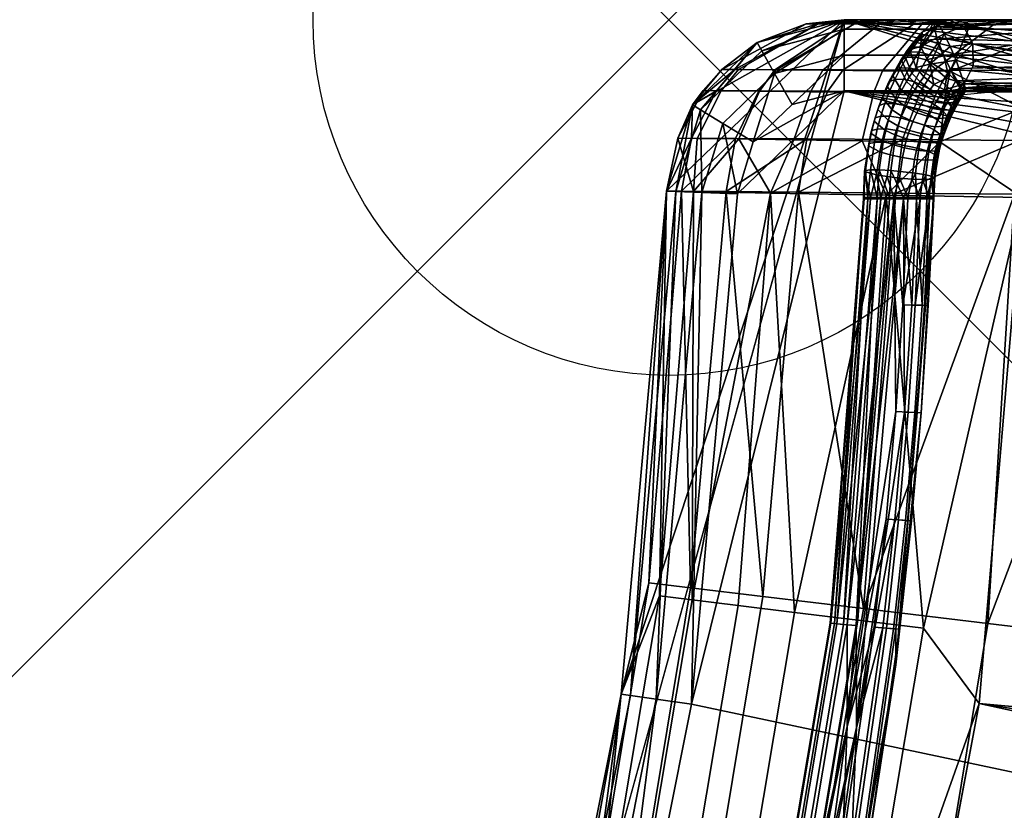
# Model space of a CAD drawing. Header units: inches. Extents: x -6.6 to 28, y -34.7 to 0.
# Tile 69 of 118: x -0.9 to 0.5, y -1.1 to 0. Entities that reach past the tile are written whole.
import ezdxf

# ---------------------------------------------------------------- set-up
doc = ezdxf.new("R2010")
doc.units = ezdxf.units.IN
doc.header["$LTSCALE"] = 0.03937
doc.header["$MEASUREMENT"] = 0
doc.header["$PDMODE"] = 35
doc.header["$PDSIZE"] = 1
for name, color, linetype in [('A-FURN-3-NODE', 7, 'Continuous'), ('A-FURN-3-ST', 151, 'Continuous'), ('A-FURN-3-ST-SEAM', 250, 'Continuous'), ('A-FURN-3-STITCH', 15, 'Continuous')]:
    doc.layers.add(name, color=color, linetype=linetype)
doc.layers.add('A-FURN-3-ST-LM', color=7, linetype='Continuous', true_color=0xffbd7a)

msp = doc.modelspace()

# ---------------------------------------------------------------- linework, layer by layer
at = {"layer": 'A-FURN-3-NODE'}
msp.add_point((0, 0), dxfattribs=at)

# ---------------------------------------------------------------- meshes
at = {"layer": 'A-FURN-3-ST'}
mesh = msp.add_polyface(dxfattribs=at)
corners = [(25.4519, -12.8555, 17.3055), (25.7576, -12.0646, 17.3055), (25.6619, -12.029, 17.5024), (25.3571, -12.8175, 17.5024), (25.528, -11.9791, 17.6781), (25.2245, -12.7644, 17.6781), (25.3632, -11.9178, 17.8209), (25.0613, -12.699, 17.8209), (25.1786, -11.849, 17.9228), (24.8785, -12.6257, 17.9228), (24.9868, -11.7776, 17.9817), (24.6885, -12.5496, 17.9817), (24.9001, -11.4336, 18), (25.2647, -11.0027, 17.9817), (25.4185, -9.8873, 18), (25.5222, -10.2256, 17.9817), (25.7595, -9.4471, 17.9817), (25.7173, -10.2876, 17.9228), (25.9559, -9.5044, 17.9228), (25.9457, -11.2375, 17.5024), (25.8106, -11.1909, 17.6781), (25.6444, -11.1336, 17.8209), (25.4582, -11.0694, 17.9228), (25.4785, -12.997, 16.9008), (26.0555, -11.4685, 16.9008), (25.8128, -12.0852, 17.1009), (25.8612, -8.3176, 18), (24.3071, -12.9529, 18), (25.9049, -10.3473, 17.8209), (25.4887, -12.8702, 5.2891), (25.4361, -12.8491, 5.1956), (25.7416, -12.0587, 5.1956), (25.7947, -12.0784, 5.2891), (25.3676, -12.8216, 5.1182), (25.6724, -12.0329, 5.1182), (25.2269, -12.7653, 5.0303), (25.5304, -11.98, 5.0303), (25.813, -11.1917, 5.0303), (25.9563, -11.2412, 5.1182), (25.0228, -12.8135, 5), (25.5916, -11.3069, 5), (26.0638, -11.4714, 5.5004), (25.4866, -13.0002, 5.5004), (25.8276, -12.0907, 5.3932), (22.8998, -17.1495, 5), (-0.4975, -3.6411, 5), (23.6754, -15.7381, 5), (-0.1646, -3.0096, 5), (24.3836, -14.2917, 5), (0.1037, -2.348, 5), (26.0888, -9.7751, 5), (0.3045, -1.663, 5), (26.5132, -8.2215, 5), (26.8639, -6.6497, 5), (0.4359, -0.9613, 5), (27.1401, -5.0631, 5), (27.3412, -3.4653, 5), (0.4965, -0.25, 5), (27.4668, -1.8597, 5), (27.5166, -0.25, 5), (27.5166, -0.125, 5.0335), (0.4965, -0.125, 5.0335), (27.5166, -0.0335, 5.125), (0.4965, -0.0335, 5.125), (27.5166, 0, 5.25), (26.9078, 0, 17.75), (1.0969, 0, 17.75), (26.9078, -0.0335, 17.875), (1.0969, -0.0335, 17.875), (26.9078, -0.125, 17.9665), (1.0969, -0.125, 17.9665), (26.9078, -0.25, 18), (1.0969, -0.25, 18), (0.4965, 0, 5.25), (27.7666, 0, 5.5002), (0.2464, 0, 5.5), (27.7578, 0, 16.9007), (0.2464, 0, 16.9), (0.0221, -3.9411, 18), (22.0958, -17.3131, 18), (22.9033, -15.8961, 18), (0.3836, -3.2537, 18), (23.641, -14.4416, 18), (0.6744, -2.5335, 18), (0.8916, -1.7878, 18), (26.227, -6.7283, 18), (1.0329, -1.024, 18), (26.5152, -5.1231, 18), (26.725, -3.5057, 18), (26.856, -1.8801, 18)]
mesh.append_faces([[corners[k] for k in face] for face in [(0, 1, 2, 3), (3, 2, 4, 5), (5, 4, 6, 7), (7, 6, 8, 9), (9, 8, 10, 11), (11, 10, 12), (12, 10, 13), (12, 13, 14), (14, 13, 15), (14, 15, 16), (16, 15, 17, 18), (2, 19, 20, 4), (4, 20, 21, 6), (6, 21, 22, 8), (8, 22, 13, 10), (23, 24, 25), (16, 26, 14), (12, 27, 11), (22, 21, 28, 17), (17, 15, 13, 22), (29, 30, 31, 32), (30, 33, 34, 31), (33, 35, 36, 34), (34, 36, 37, 38), (39, 40, 36), (36, 40, 37), (41, 42, 43), (44, 45, 46), (46, 47, 48), (48, 47, 39), (39, 49, 40), (40, 49, 50), (50, 51, 52), (52, 51, 53), (53, 54, 55), (55, 54, 56), (56, 57, 58), (58, 57, 59), (59, 57, 60), (60, 61, 62), (62, 63, 64), (65, 66, 67), (67, 68, 69), (69, 68, 70), (69, 70, 71), (71, 70, 72), (73, 74, 64), (75, 76, 74), (77, 65, 76), (78, 79, 80), (81, 80, 82), (81, 82, 27), (83, 27, 12), (83, 12, 14), (84, 14, 26), (84, 26, 85), (86, 85, 87), (86, 87, 88), (72, 88, 89), (72, 89, 71)]])
mesh = msp.add_polyface(dxfattribs=at)
corners = [(0.288, -0.1021, 5.0995), (0.2717, -0.1702, 5.0681), (0.1757, -0.1689, 5.1343), (0.1992, -0.1012, 5.161), (0.0983, -0.1677, 5.2213), (0.1275, -0.1005, 5.2418), (0.0396, -0.1669, 5.3347), (0.0733, -0.1, 5.3469), (0.0124, -0.1665, 5.4594), (0.0482, -0.0997, 5.4624), (0.033, -0.1198, 5.5), (-0.0035, -0.2409, 5.5), (0.0347, -0.2416, 5.3086), (0.3053, -0.2466, 5.0381), (0.143, -0.2437, 5.1464), (0.0743, -0.0701, 5.4646), (0.124, -0.032, 5.5), (0.1931, -0.006, 5.4746), (0.2464, 0, 5.5), (0.2655, 0, 5.4043), (0.2469, -0.006, 5.3254), (0.2102, -0.006, 5.3964), (0.098, -0.0702, 5.3558), (0.2955, -0.0061, 5.2709), (0.2164, -0.0711, 5.1807), (0.149, -0.0706, 5.2568), (-0.0035, -0.2409, 16.9), (0.033, -0.1198, 16.9), (0.124, -0.032, 16.9), (0.2464, 0, 16.9), (0.2627, 0, 17.0659), (0.2095, -0.006, 17.0765), (0.0925, -0.0701, 17.0998), (0.0668, -0.0998, 17.1049), (0.0316, -0.1666, 17.1119), (0.0934, -0.167, 17.3157), (0.1264, -0.1, 17.3019), (0.1937, -0.1677, 17.5035), (0.2234, -0.1005, 17.4836), (0.1822, -0.2426, 17.5112), (0.3285, -0.1686, 17.6683), (0.0804, -0.2417, 17.321), (0.0177, -0.2411, 17.1147), (0.2609, -0.006, 17.2462), (0.1506, -0.0703, 17.2919), (0.2451, -0.0706, 17.4691), (0.2737, -0.8278, 17.6778), (0.1318, -0.8108, 17.5019), (0.0305, -0.7987, 17.3049), (-0.028, -0.7917, 17.1002), (-0.0671, -0.9481, 16.9), (0.1766, -0.8332, 5.0815), (0.0327, -0.8156, 5.2264), (-0.0133, -0.8099, 5.316)]
mesh.append_faces([[corners[k] for k in face] for face in [(0, 1, 2, 3), (3, 2, 4, 5), (5, 4, 6, 7), (7, 6, 8, 9), (9, 8, 10), (10, 8, 11), (11, 8, 12), (12, 8, 6), (12, 6, 4), (1, 13, 14), (1, 14, 2), (2, 14, 4), (14, 12, 4), (9, 10, 15), (15, 10, 16), (15, 16, 17), (17, 16, 18), (17, 18, 19), (19, 20, 21), (19, 21, 17), (17, 21, 22, 15), (15, 22, 7, 9), (20, 23, 24, 25), (25, 24, 3, 5), (25, 5, 7, 22), (20, 25, 22, 21), (11, 26, 10), (10, 26, 27), (10, 27, 16), (16, 27, 28), (16, 28, 18), (18, 28, 29), (30, 29, 31), (31, 29, 28), (31, 28, 32), (32, 28, 27), (32, 27, 33), (33, 27, 34), (33, 34, 35, 36), (36, 35, 37, 38), (39, 40, 37), (39, 37, 41), (41, 37, 35), (41, 35, 42), (42, 35, 34), (42, 34, 26), (26, 34, 27), (43, 31, 32, 44), (44, 32, 33, 36), (44, 36, 38, 45), (46, 39, 47), (47, 39, 41), (47, 41, 48), (48, 41, 42), (48, 42, 49), (49, 42, 26), (11, 50, 26), (13, 51, 14), (52, 53, 12), (12, 53, 11), (12, 14, 52)]])
mesh = msp.add_polyface(dxfattribs=at)
corners = [(27.5166, -0.0335, 5.125), (0.4965, -0.125, 5.0335), (0.4965, -0.0335, 5.125), (27.5166, 0, 5.25), (0.4965, 0, 5.25), (0.4008, 0, 5.269), (0.4239, -0.0062, 5.2034), (0.3953, -0.0725, 5.0862), (0.389, -0.1031, 5.0607), (0.3807, -0.1718, 5.0265), (0.3197, 0, 5.3232), (0.2469, -0.006, 5.3254), (0.2655, 0, 5.4043), (0.3556, -0.0061, 5.2295), (0.2955, -0.0061, 5.2709), (0.3001, -0.0718, 5.1228), (0.288, -0.1021, 5.0995), (0.1992, -0.1012, 5.161), (0.2164, -0.0711, 5.1807), (0.2234, -0.1005, 17.4836), (0.1937, -0.1677, 17.5035), (0.3285, -0.1686, 17.6683), (0.3537, -0.1011, 17.6432), (0.4931, -0.1697, 17.8036), (0.5128, -0.1017, 17.7741), (0.8916, -0.1033, 17.9322), (0.8847, -0.1721, 17.9667), (1.0969, -0.125, 17.9665), (0.8967, -0.0727, 17.9065), (1.0969, -0.0335, 17.875), (0.9202, -0.0062, 17.788), (1.0969, 0, 17.75), (0.931, 0, 17.7337), (0.7504, -0.0062, 17.7362), (0.7715, 0, 17.6853), (0.5941, -0.0061, 17.6524), (0.6245, 0, 17.6067), (0.4569, -0.0061, 17.5398), (0.4956, 0, 17.5011), (0.3445, -0.006, 17.4026), (0.3899, 0, 17.3723), (0.2609, -0.006, 17.2462), (0.3112, 0, 17.2253), (0.2095, -0.006, 17.0765), (0.2627, 0, 17.0659), (0.2451, -0.0706, 17.4691), (0.3722, -0.071, 17.6246), (0.5273, -0.0715, 17.7523), (0.6943, -0.1025, 17.8718), (0.7044, -0.0721, 17.8476), (0.1506, -0.0703, 17.2919), (26.9078, -0.0335, 17.875), (0.2464, 0, 5.5), (0.2464, 0, 16.9), (27.7578, 0, 16.9007), (27.7666, 0, 5.5002), (26.9078, 0, 17.75)]
mesh.append_faces([[corners[k] for k in face] for face in [(0, 1, 2), (3, 2, 4), (5, 4, 6), (6, 4, 2), (6, 2, 7), (7, 2, 1), (7, 1, 8), (8, 1, 9), (10, 11, 12), (5, 13, 10), (10, 13, 14), (10, 14, 11), (13, 5, 6), (13, 6, 7, 15), (15, 7, 8, 16), (15, 16, 17, 18), (18, 14, 13, 15), (19, 20, 21, 22), (22, 21, 23, 24), (25, 26, 27), (25, 27, 28), (28, 27, 29), (28, 29, 30), (30, 29, 31), (30, 31, 32), (30, 32, 33), (33, 32, 34), (33, 34, 35), (35, 34, 36), (35, 36, 37), (37, 36, 38), (37, 38, 39), (39, 38, 40), (39, 40, 41), (41, 40, 42), (41, 42, 43), (43, 42, 44), (45, 19, 22, 46), (46, 22, 24, 47), (47, 24, 48, 49), (49, 48, 25, 28), (41, 50, 45, 39), (39, 45, 46, 37), (37, 46, 47, 35), (35, 47, 49, 33), (33, 49, 28, 30), (51, 31, 29), (5, 10, 4), (4, 10, 12), (4, 12, 52), (53, 54, 52), (52, 55, 4), (44, 31, 53), (53, 31, 56), (44, 42, 31), (31, 42, 40), (31, 40, 38), (38, 36, 31), (31, 36, 34), (31, 34, 32)]])
mesh = msp.add_polyface(dxfattribs=at)
corners = [(16.9377, -24.7138, 5), (-1.8485, -5.2936, 5), (-1.3437, -4.7888, 5), (20.1867, -21.1428, 5), (-0.8919, -4.2361, 5), (22.0586, -18.5228, 5), (-0.4975, -3.6411, 5), (23.6754, -15.7381, 5), (-0.1646, -3.0096, 5), (25.0228, -12.8135, 5), (0.1037, -2.348, 5), (26.0888, -9.7751, 5), (0.3045, -1.663, 5), (26.8639, -6.6497, 5), (0.4359, -0.9613, 5), (27.3412, -3.4653, 5), (0.4965, -0.25, 5), (27.5166, -0.125, 5.0335), (0.4965, -0.125, 5.0335), (0.389, -0.1031, 5.0607), (0.3807, -0.1718, 5.0265), (0.2717, -0.1702, 5.0681), (0.288, -0.1021, 5.0995), (0.3053, -0.2466, 5.0381), (0.5128, -0.1017, 17.7741), (0.4931, -0.1697, 17.8036), (0.6808, -0.1709, 17.9044), (0.6943, -0.1025, 17.8718), (0.8847, -0.1721, 17.9667), (0.8916, -0.1033, 17.9322), (1.0969, -0.125, 17.9665), (1.0969, -0.25, 18), (0.8823, -0.2484, 17.9789), (0.6759, -0.2468, 17.9162), (0.4858, -0.2452, 17.8146), (0.3189, -0.2438, 17.6779), (0.3285, -0.1686, 17.6683), (0.1822, -0.2426, 17.5112), (0.3202, -2.9009, 17.9816), (0.3836, -3.2537, 18), (0.6744, -2.5335, 18), (0.5622, -2.2337, 17.9816), (0.8916, -1.7878, 18), (0.737, -1.5626, 17.9816), (1.0329, -1.024, 18), (0.8473, -0.8965, 17.9816), (0.644, -0.8722, 17.9228), (0.4483, -0.8487, 17.8207), (0.2737, -0.8278, 17.6778), (0.1313, -2.8221, 17.9228), (0.3666, -2.1731, 17.9228), (0.5367, -1.5202, 17.9228), (0.1785, -2.1147, 17.8207), (0.344, -1.4793, 17.8207), (0.1719, -1.4429, 17.6778), (0.2655, -0.844, 5.0351), (0.1766, -0.8332, 5.0815), (0.3578, -0.8553, 5.0083), (0.2537, -1.4758, 5.0083), (0.1627, -1.4563, 5.0351), (-1.4471, -5.7395, 18), (17.0833, -23.7206, 18), (-0.8979, -5.1903, 18), (19.2743, -21.3055, 18), (-0.4065, -4.5888, 18), (21.2204, -18.6891, 18), (0.0221, -3.9411, 18), (22.9033, -15.8961, 18), (24.3071, -12.9529, 18), (25.4185, -9.8873, 18), (26.227, -6.7283, 18), (26.725, -3.5057, 18)]
mesh.append_faces([[corners[k] for k in face] for face in [(0, 1, 2), (3, 2, 4), (5, 4, 6), (7, 6, 8), (9, 8, 10), (11, 10, 12), (13, 12, 14), (15, 14, 16), (17, 16, 18), (19, 20, 21, 22), (18, 16, 20), (20, 16, 23), (20, 23, 21), (24, 25, 26, 27), (27, 26, 28, 29), (30, 28, 31), (31, 28, 32), (32, 28, 33), (33, 28, 26), (33, 26, 34), (34, 26, 25), (34, 25, 35), (35, 25, 36), (35, 36, 37), (38, 39, 40), (38, 40, 41), (41, 40, 42), (41, 42, 43), (43, 42, 44), (43, 44, 45), (45, 44, 31), (45, 31, 32), (45, 32, 46), (46, 32, 33), (46, 33, 47), (47, 33, 34), (47, 34, 48), (48, 34, 35), (48, 35, 37), (49, 38, 41, 50), (50, 41, 43, 51), (51, 43, 45, 46), (52, 50, 51, 53), (53, 51, 46, 47), (54, 53, 47, 48), (55, 56, 23), (55, 23, 57), (57, 23, 16), (57, 16, 14), (57, 14, 58), (58, 14, 12), (58, 59, 55, 57), (60, 61, 62), (62, 63, 64), (64, 65, 66), (66, 67, 39), (39, 68, 40), (40, 69, 42), (42, 70, 44), (44, 71, 31)]])
mesh = msp.add_polyface(dxfattribs=at)
corners = [(-0.028, -0.7917, 17.1002), (-0.0035, -0.2409, 16.9), (-0.0671, -0.9481, 16.9), (-0.1253, -1.3799, 17.1002), (-0.206, -1.6444, 16.9), (-0.2797, -1.9725, 17.1002), (-0.4184, -2.322, 16.9), (-0.4934, -2.5617, 17.1002), (-0.702, -2.9729, 16.9), (-0.7671, -3.1386, 17.1002), (-0.0506, -2.7463, 17.8207), (0.1313, -2.8221, 17.9228), (0.3666, -2.1731, 17.9228), (0.1785, -2.1147, 17.8207), (-0.2129, -2.6786, 17.6778), (0.0105, -2.0626, 17.6778), (0.344, -1.4793, 17.8207), (0.1719, -1.4429, 17.6778), (-0.3448, -2.6236, 17.5019), (-0.126, -2.0202, 17.5019), (0.0321, -1.4132, 17.5019), (0.2737, -0.8278, 17.6778), (0.1318, -0.8108, 17.5019), (-0.7152, -3.1663, 17.3049), (-0.6252, -3.2144, 17.5019), (-0.439, -2.5843, 17.3049), (-0.2235, -1.99, 17.3049), (-0.0677, -1.3921, 17.3049), (0.0305, -0.7987, 17.3049), (-0.702, -2.9729, 5.5), (-0.4184, -2.322, 5.5), (-0.206, -1.6444, 5.5), (-0.0671, -0.9481, 5.5), (-0.0035, -0.2409, 5.5), (-0.2227, -2.6859, 5.0351), (-0.3054, -2.6513, 5.0815), (-0.0848, -2.0463, 5.0815), (0.0007, -2.073, 5.0351), (0.0751, -1.4375, 5.0815), (0.1627, -1.4563, 5.0351), (0.1766, -0.8332, 5.0815), (0.2655, -0.844, 5.0351), (0.143, -0.2437, 5.1464), (0.0972, -0.8235, 5.1464), (0.0327, -0.8156, 5.2264), (-0.0031, -1.4208, 5.1464), (-0.0666, -1.4072, 5.2264), (-0.1611, -2.0225, 5.1464), (-0.2231, -2.0031, 5.2264), (-0.3791, -2.6204, 5.1464), (-0.439, -2.5953, 5.2264), (-0.6578, -3.2058, 5.1464), (-0.7151, -3.1752, 5.2264), (-0.7559, -3.1532, 5.316), (-0.4818, -2.5774, 5.316), (-0.2674, -1.9893, 5.316), (-0.1119, -1.3975, 5.316), (-0.0133, -0.8099, 5.316), (0.2537, -1.4758, 5.0083), (0.3045, -1.663, 5), (0.0895, -2.1007, 5.0083), (0.1037, -2.348, 5), (-0.1369, -2.7218, 5.0083), (-0.1646, -3.0096, 5), (-0.5874, -3.2436, 5.0815)]
mesh.append_faces([[corners[k] for k in face] for face in [(0, 1, 2), (0, 2, 3), (3, 2, 4), (3, 4, 5), (5, 4, 6), (5, 6, 7), (7, 6, 8), (7, 8, 9), (10, 11, 12, 13), (14, 10, 13, 15), (15, 13, 16, 17), (18, 14, 15, 19), (19, 15, 17, 20), (20, 17, 21, 22), (23, 24, 18, 25), (25, 18, 19, 26), (26, 19, 20, 27), (27, 20, 22, 28), (9, 23, 25, 7), (7, 25, 26, 5), (5, 26, 27, 3), (3, 27, 28, 0), (29, 8, 30), (30, 8, 6), (30, 6, 31), (31, 6, 4), (31, 4, 32), (32, 4, 2), (32, 2, 33), (34, 35, 36, 37), (37, 36, 38, 39), (39, 38, 40, 41), (42, 40, 43), (42, 43, 44), (44, 43, 45, 46), (46, 45, 47, 48), (48, 47, 49, 50), (50, 49, 51, 52), (52, 53, 54, 50), (50, 54, 55, 48), (48, 55, 56, 46), (46, 56, 57, 44), (33, 57, 32), (32, 57, 56), (32, 56, 31), (31, 56, 55), (31, 55, 30), (30, 55, 54), (30, 54, 29), (29, 54, 53), (58, 59, 60), (60, 59, 61), (60, 61, 62), (62, 61, 63), (64, 51, 49, 35), (35, 49, 47, 36), (36, 47, 45, 38), (38, 45, 43, 40), (62, 34, 37, 60), (60, 37, 39, 58)]])
at = {"layer": 'A-FURN-3-ST-LM'}
mesh = msp.add_polyface(dxfattribs=at)
corners = [(0.2464, -0.1, 18.5), (0.2464, -0.05, 18.4866), (0.173, -0.1192, 18.5), (0.1485, -0.0756, 18.4866), (0.2464, -0.0134, 18.45), (0.2464, 0, 18.4), (0.1306, -0.0437, 18.45), (27.7625, -0.1, 18.5), (27.7625, -0.05, 18.4866), (27.7625, -0.0134, 18.45), (-2.4088, -5.2463, 18.5), (16.0058, -26.0967, 18.5), (-1.8727, -4.7646, 18.5), (19.4594, -22.6431, 18.5), (-1.391, -4.2285, 18.5), (21.4759, -20.0847, 18.5), (-0.9694, -3.6439, 18.5), (23.2425, -17.3478, 18.5), (-0.6126, -3.0177, 18.5), (24.0271, -15.9199, 18.5), (24.7435, -14.4566, 18.5), (-0.3247, -2.3569, 18.5), (25.3901, -12.9612, 18.5), (25.9656, -11.4369, 18.5), (26.4685, -9.8873, 18.5), (-0.1091, -1.6692, 18.5), (26.8978, -8.3156, 18.5), (27.2525, -6.7254, 18.5), (0.0318, -0.9624, 18.5), (27.7625, 0, 18.4), (0.2464, 0, 18), (27.3509, -6.745, 18), (26.9951, -8.3397, 18), (-0.206, -1.6444, 18), (26.5646, -9.916, 18), (-0.4184, -2.322, 18), (26.0602, -11.4701, 18), (25.4831, -12.9988, 18), (24.8346, -14.4986, 18), (-0.702, -2.9729, 18), (24.1161, -15.9661, 18), (23.3293, -17.3981, 18), (-1.0535, -3.5899, 18), (21.5575, -20.143, 18), (-1.4689, -4.1657, 18), (19.5352, -22.7089, 18), (-1.9434, -4.6939, 18), (0.124, -0.032, 18.4)]
mesh.append_faces([[corners[k] for k in face] for face in [(0, 1, 2), (2, 1, 3), (1, 4, 3), (4, 5, 6), (0, 7, 1), (1, 8, 4), (4, 9, 5), (10, 11, 12), (12, 13, 14), (14, 15, 16), (16, 17, 18), (18, 17, 19), (18, 19, 20), (18, 20, 21), (21, 20, 22), (21, 22, 23), (23, 24, 21), (21, 24, 25), (25, 24, 26), (25, 26, 27), (27, 0, 28), (27, 28, 25), (5, 29, 30), (30, 47, 5)]])
mesh.append_faces([[corners[k] for k in face] for face in [(33, 34, 35), (35, 38, 39), (39, 41, 42), (42, 43, 44), (44, 45, 46)]], dxfattribs={"vtx0": -1, "vtx1": -1})
mesh.append_faces([[corners[k] for k in face] for face in [(30, 32, 33)]], dxfattribs={"vtx0": -1, "vtx1": -1, "vtx2": -1})
mesh.append_faces([[corners[k] for k in face] for face in [(35, 34, 36), (35, 36, 37), (39, 38, 40), (39, 40, 41)]], dxfattribs={"vtx0": -1, "vtx2": -1})
mesh.append_faces([[corners[k] for k in face] for face in [(31, 32, 30), (32, 34, 33), (37, 38, 35)]], dxfattribs={"vtx1": -1, "vtx2": -1})
mesh = msp.add_polyface(dxfattribs=at)
corners = [(0.0965, -0.2446, 18.5), (0.0465, -0.2427, 18.4866), (0.0318, -0.9624, 18.5), (-0.0177, -0.9552, 18.4866), (-0.1091, -1.6692, 18.5), (0.0099, -0.2414, 18.45), (-0.0539, -0.95, 18.45), (-0.193, -1.6478, 18.45), (-0.1576, -1.6568, 18.4866), (-0.0035, -0.2409, 18.4), (-0.0671, -0.9481, 18.4), (0.173, -0.1192, 18.5), (0.1485, -0.0756, 18.4866), (0.1183, -0.1719, 18.5), (0.0756, -0.1458, 18.4866), (0.0444, -0.1268, 18.45), (0.033, -0.1198, 18.4), (0.2464, -0.0134, 18.45), (0.1306, -0.0437, 18.45), (0.2464, 0, 18.4), (0.124, -0.032, 18.4), (0.2464, -0.1, 18.5), (0.2464, 0, 18), (-0.206, -1.6444, 18), (-0.0671, -0.9481, 18), (-0.0035, -0.2409, 18), (0.033, -0.1198, 18), (0.124, -0.032, 18), (-0.206, -1.6444, 18.4)]
mesh.append_faces([[corners[k] for k in face] for face in [(0, 1, 2), (2, 1, 3), (2, 3, 4), (1, 5, 3), (3, 5, 6), (3, 6, 7, 8), (5, 9, 6), (6, 9, 10), (6, 10, 7), (11, 12, 13), (13, 12, 14), (13, 14, 0), (0, 14, 1), (1, 14, 15), (1, 15, 5), (5, 15, 16), (5, 16, 9), (12, 17, 18), (12, 18, 15, 14), (18, 19, 20), (18, 20, 15), (15, 20, 16), (11, 13, 21), (21, 13, 0), (21, 0, 2), (25, 9, 26), (26, 9, 16), (26, 16, 27), (27, 16, 20), (27, 20, 22), (24, 28, 10), (24, 10, 25), (25, 10, 9)]])
mesh.append_faces([[corners[k] for k in face] for face in [(22, 26, 27)]], dxfattribs={"vtx0": -1})
mesh.append_faces([[corners[k] for k in face] for face in [(22, 23, 24), (22, 25, 26)]], dxfattribs={"vtx0": -1, "vtx2": -1})
mesh.append_faces([[corners[k] for k in face] for face in [(24, 25, 22)]], dxfattribs={"vtx1": -1, "vtx2": -1})
mesh = msp.add_polyface(dxfattribs=at)
corners = [(27.3506, -6.7449, 18.4001), (27.3374, -6.7423, 18.45), (26.9948, -8.3397, 18.4001), (26.9818, -8.3364, 18.45), (26.5643, -9.9159, 18.4001), (26.5514, -9.912, 18.45), (26.0599, -11.47, 18.4001), (26.0473, -11.4656, 18.45), (25.4828, -12.9987, 18.4001), (27.3015, -6.7352, 18.4866), (26.9463, -8.3276, 18.4866), (26.5164, -9.9016, 18.4866), (26.0127, -11.4535, 18.4866), (25.4365, -12.9799, 18.4866), (25.4704, -12.9937, 18.45), (27.5319, -5.1203, 18.5), (27.2525, -6.7254, 18.5), (26.8978, -8.3156, 18.5), (26.4685, -9.8873, 18.5), (25.9656, -11.4369, 18.5), (0.2464, -0.05, 18.4866), (27.7625, -0.1, 18.5), (27.7625, -0.05, 18.4866), (0.2464, -0.0134, 18.45), (27.7625, -0.0134, 18.45), (0.2464, 0, 18.4), (27.7625, 0, 18.4), (27.3509, -6.745, 18), (26.9951, -8.3397, 18), (26.5646, -9.916, 18), (26.0602, -11.4701, 18), (25.4831, -12.9988, 18), (0.2464, -0.1, 18.5), (27.7353, -3.5038, 18.5), (27.8622, -1.8796, 18.5), (0.2464, 0, 18), (27.7628, 0, 18), (27.8351, -3.514, 18), (27.6311, -5.1352, 18)]
mesh.append_faces([[corners[k] for k in face] for face in [(0, 1, 2), (2, 1, 3), (2, 3, 4), (4, 3, 5), (4, 5, 6), (6, 5, 7), (6, 7, 8), (1, 9, 10, 3), (3, 10, 11, 5), (5, 11, 12, 7), (7, 12, 13, 14), (9, 15, 16), (9, 16, 10), (10, 16, 17), (10, 17, 11), (11, 17, 18), (11, 18, 12), (12, 18, 19), (12, 19, 13), (20, 21, 22), (23, 22, 24), (25, 24, 26), (27, 0, 28), (28, 0, 2), (28, 2, 29), (29, 2, 4), (29, 4, 30), (30, 4, 6), (30, 6, 31), (15, 32, 16), (15, 33, 32), (32, 33, 34), (32, 34, 21), (35, 26, 36)]])
mesh.append_faces([[corners[k] for k in face] for face in [(36, 37, 35)]], dxfattribs={"vtx0": -1, "vtx1": -1})
mesh.append_faces([[corners[k] for k in face] for face in [(35, 37, 38), (35, 38, 27)]], dxfattribs={"vtx0": -1, "vtx2": -1})
mesh = msp.add_polyface(dxfattribs=at)
corners = [(-0.1091, -1.6692, 18.5), (-0.0177, -0.9552, 18.4866), (-0.1576, -1.6568, 18.4866), (-0.3247, -2.3569, 18.5), (-0.3716, -2.3395, 18.4866), (-0.6126, -3.0177, 18.5), (-0.6573, -2.9953, 18.4866), (-0.9694, -3.6439, 18.5), (-1.0114, -3.6169, 18.4866), (-1.391, -4.2285, 18.5), (-1.4299, -4.1971, 18.4866), (-1.8727, -4.7646, 18.5), (-0.193, -1.6478, 18.45), (-0.4059, -2.3266, 18.45), (-0.69, -2.9789, 18.45), (-1.0422, -3.5971, 18.45), (-1.4584, -4.1741, 18.45), (-1.9339, -4.7034, 18.45), (-1.908, -4.7293, 18.4866), (-0.0671, -0.9481, 18.4), (-0.206, -1.6444, 18.4), (-0.4184, -2.322, 18.4), (-0.702, -2.9729, 18.4), (-1.0535, -3.5899, 18.4), (-1.4689, -4.1657, 18.4), (-1.9434, -4.6939, 18.4), (-1.9434, -4.6939, 18), (-1.4689, -4.1657, 18), (-1.0535, -3.5899, 18), (-0.702, -2.9729, 18), (-0.4184, -2.322, 18), (-0.206, -1.6444, 18), (-0.0671, -0.9481, 18)]
mesh.append_faces([[corners[k] for k in face] for face in [(0, 1, 2), (0, 2, 3), (3, 2, 4), (3, 4, 5), (5, 4, 6), (5, 6, 7), (7, 6, 8), (7, 8, 9), (9, 8, 10), (9, 10, 11), (2, 12, 13, 4), (4, 13, 14, 6), (6, 14, 15, 8), (8, 15, 16, 10), (10, 16, 17, 18), (12, 19, 20), (12, 20, 13), (13, 20, 21), (13, 21, 14), (14, 21, 22), (14, 22, 15), (15, 22, 23), (15, 23, 16), (16, 23, 24), (16, 24, 17), (17, 24, 25), (26, 25, 27), (27, 25, 24), (27, 24, 28), (28, 24, 23), (28, 23, 29), (29, 23, 22), (29, 22, 30), (30, 22, 21), (30, 21, 31), (31, 21, 20), (31, 20, 32)]])
at = {"layer": 'A-FURN-3-ST-SEAM'}
mesh = msp.add_polyface(dxfattribs=at)
corners = [(0.4273, -0.0338, 17.5737), (0.3955, -0.0376, 17.5403), (0.3868, -0.02, 17.5436), (0.4142, -0.0091, 17.5868), (0.3792, -0.007, 17.5565), (0.3739, -0.0005, 17.5772), (0.3726, -0.01, 17.6283), (0.3933, 0, 17.6076), (0.3559, -0.0176, 17.6034), (0.3537, -0.0376, 17.58), (0.3668, -0.0623, 17.5669), (0.4039, -0.0571, 17.5472), (0.415, -0.09, 17.5859), (0.3902, -0.0823, 17.5691), (0.4052, -0.0859, 17.666), (0.3953, -0.0692, 17.6724), (0.4033, -0.0859, 17.6681), (0.3918, -0.0745, 17.6754), (0.3862, -0.0508, 17.6692), (0.3616, -0.0566, 17.6743), (0.353, -0.0715, 17.6829), (0.384, -0.088, 17.6831), (0.377, -0.0274, 17.6531), (0.3777, -0.0334, 17.6583), (0.3708, -0.0427, 17.6652), (0.3662, -0.0495, 17.6698), (0.356, -0.0384, 17.6565), (0.3512, -0.0453, 17.6612), (0.3436, -0.0386, 17.6436), (0.3388, -0.0456, 17.6484), (0.335, -0.0431, 17.6286), (0.3304, -0.0499, 17.6333), (0.3317, -0.0515, 17.6133), (0.3272, -0.058, 17.6177), (0.3415, -0.0753, 17.5896), (0.3378, -0.0808, 17.5934), (0.3529, -0.0875, 17.5837), (0.3494, -0.0926, 17.5871), (0.363, -0.0289, 17.6494), (0.3726, -0.0102, 17.6287), (0.3506, -0.0291, 17.6366), (0.3383, -0.0426, 17.6068), (0.3419, -0.0338, 17.6218), (0.3474, -0.0674, 17.5838), (0.3583, -0.0802, 17.5783), (0.3723, -0.0912, 17.5782), (0.3296, -0.0838, 17.6826), (0.345, -0.0872, 17.6908), (0.3378, -0.0678, 17.6745), (0.3466, -0.0526, 17.6658), (0.3173, -0.084, 17.6698), (0.3254, -0.068, 17.6617), (0.3342, -0.0528, 17.653), (0.3093, -0.0875, 17.6542), (0.3173, -0.0718, 17.6463), (0.3259, -0.057, 17.6377), (0.307, -0.0942, 17.6378), (0.3147, -0.079, 17.6302), (0.3229, -0.0647, 17.622), (0.3267, -0.0994, 17.6043), (0.334, -0.0867, 17.5971)]
mesh.append_faces([[corners[k] for k in face] for face in [(0, 1, 2), (3, 2, 4), (3, 4, 5), (6, 7, 5), (5, 7, 3), (6, 5, 8), (8, 5, 9), (9, 5, 4), (9, 4, 2), (9, 2, 10), (10, 2, 1), (10, 1, 11), (12, 13, 11), (11, 13, 10), (14, 15, 16), (16, 15, 17), (15, 18, 17), (17, 18, 19), (17, 19, 20, 21), (22, 23, 18), (18, 23, 24), (18, 24, 25), (25, 24, 26, 27), (27, 26, 28, 29), (29, 28, 30, 31), (31, 30, 32, 33), (33, 32, 34, 35), (35, 34, 36, 37), (23, 22, 38), (38, 22, 39), (38, 39, 40), (40, 39, 6), (40, 6, 8), (9, 41, 8), (8, 41, 42), (8, 42, 40), (40, 42, 30, 28), (41, 9, 43), (43, 9, 10), (43, 10, 44), (44, 10, 45), (10, 13, 45), (19, 18, 25), (46, 47, 20, 48), (48, 20, 19, 49), (49, 19, 25, 27), (50, 46, 48, 51), (51, 48, 49, 52), (52, 49, 27, 29), (53, 50, 51, 54), (54, 51, 52, 55), (55, 52, 29, 31), (56, 53, 54, 57), (57, 54, 55, 58), (58, 55, 31, 33), (59, 57, 58, 60), (60, 58, 33, 35), (36, 34, 43, 44), (34, 32, 41, 43), (32, 30, 42, 41), (28, 26, 38, 40), (26, 24, 23, 38)]])
mesh = msp.add_polyface(dxfattribs=at)
corners = [(0.5646, -0.1, 17.7439), (0.7085, -0.0929, 17.8475), (0.5297, -0.0929, 17.7515), (0.5439, -0.1, 17.7303), (0.413, -0.0966, 17.6505), (0.4168, -0.1, 17.6303), (0.7033, -0.0812, 17.8599), (0.5222, -0.0812, 17.7627), (0.4052, -0.0859, 17.666), (0.3953, -0.0692, 17.6724), (0.5176, -0.0655, 17.7694), (0.3862, -0.0508, 17.6692), (0.5184, -0.0304, 17.7684), (0.377, -0.0274, 17.6531), (0.5237, -0.0155, 17.7603), (0.3726, -0.0102, 17.6287), (0.5318, -0.0051, 17.7483), (0.3726, -0.01, 17.6283), (0.3933, 0, 17.6076), (0.5414, -0.0003, 17.734), (0.5512, -0.0019, 17.7193), (0.7249, -0.0965, 17.8078), (0.5536, -0.0965, 17.7159), (0.4172, -0.0999, 17.6261), (0.4169, -0.1, 17.6295), (0.415, -0.09, 17.5859), (0.562, -0.0872, 17.7033), (0.4276, -0.0647, 17.5733), (0.5683, -0.0734, 17.694), (0.4273, -0.0338, 17.5737), (0.5715, -0.0567, 17.6892), (0.5709, -0.039, 17.69), (0.4142, -0.0091, 17.5868), (0.5668, -0.0228, 17.6961), (0.7007, -0.0304, 17.8662), (0.7044, -0.0155, 17.8573), (0.7002, -0.0655, 17.8674), (0.4039, -0.0571, 17.5472), (0.3955, -0.0376, 17.5403), (0.3868, -0.02, 17.5436), (0.4098, -0.1111, 17.6334), (0.4026, -0.1161, 17.618), (0.4129, -0.1061, 17.6303), (0.4056, -0.1113, 17.615), (0.416, -0.1015, 17.6272), (0.4086, -0.1069, 17.6121), (0.4133, -0.1005, 17.6074), (0.4016, -0.1017, 17.5941), (0.4032, -0.1092, 17.6628), (0.4036, -0.1219, 17.6395), (0.41, -0.0973, 17.6561), (0.4033, -0.0859, 17.6681), (0.3968, -0.108, 17.5988)]
mesh.append_faces([[corners[k] for k in face] for face in [(0, 1, 2), (0, 2, 3), (3, 2, 4), (3, 4, 5), (1, 6, 7, 2), (2, 7, 8), (8, 7, 9), (9, 7, 10), (9, 10, 11), (11, 10, 12), (11, 12, 13), (13, 12, 14), (13, 14, 15), (15, 14, 16), (15, 16, 17), (17, 16, 18), (18, 16, 19), (18, 19, 20), (21, 0, 22), (22, 0, 3), (22, 3, 23), (23, 3, 24), (23, 25, 22), (22, 25, 26), (25, 27, 26), (26, 27, 28), (27, 29, 28), (28, 29, 30), (30, 29, 31), (31, 29, 32), (31, 32, 33), (33, 32, 20), (32, 18, 20), (8, 4, 2), (5, 24, 3), (34, 35, 14, 12), (36, 34, 12, 10), (6, 36, 10, 7), (25, 37, 27), (27, 37, 29), (29, 37, 38), (29, 39, 32), (40, 41, 42), (42, 41, 43), (42, 43, 44), (44, 43, 45), (44, 45, 23), (23, 45, 46), (23, 46, 25), (25, 46, 47), (48, 49, 50), (50, 49, 40), (50, 40, 4), (4, 40, 42), (4, 42, 5), (5, 42, 44), (5, 44, 24), (24, 44, 23), (4, 8, 50), (50, 8, 51), (45, 52, 47, 46)]])
mesh = msp.add_polyface(dxfattribs=at)
corners = [(0.3977, -0.1336, 17.6454), (0.391, -0.1379, 17.6296), (0.4036, -0.1219, 17.6395), (0.3967, -0.1265, 17.6239), (0.4098, -0.1111, 17.6334), (0.4026, -0.1161, 17.618), (0.415, -0.09, 17.5859), (0.4016, -0.1017, 17.5941), (0.3873, -0.0985, 17.5839), (0.3968, -0.108, 17.5988), (0.3825, -0.105, 17.5887), (0.3939, -0.1123, 17.6017), (0.3795, -0.1094, 17.5917), (0.391, -0.1171, 17.6046), (0.3765, -0.1142, 17.5947), (0.3851, -0.1274, 17.6105), (0.3705, -0.1248, 17.6006), (0.3794, -0.1387, 17.6161), (0.3647, -0.1363, 17.6064), (0.3909, -0.1352, 17.6751), (0.3923, -0.1458, 17.6508), (0.3968, -0.1219, 17.6692), (0.4032, -0.1092, 17.6628), (0.41, -0.0973, 17.6561), (0.4033, -0.0859, 17.6681), (0.396, -0.0986, 17.6753), (0.3891, -0.1122, 17.6822), (0.3829, -0.1263, 17.6884), (0.3918, -0.0745, 17.6754), (0.384, -0.088, 17.6831), (0.3767, -0.1025, 17.6904), (0.3701, -0.1175, 17.697), (0.3642, -0.1328, 17.7029), (0.3773, -0.1407, 17.6939), (0.353, -0.0715, 17.6829), (0.345, -0.0872, 17.6908), (0.3378, -0.1036, 17.6981), (0.3313, -0.1206, 17.7045), (0.3257, -0.1378, 17.71), (0.3592, -0.1483, 17.7078), (0.3494, -0.0926, 17.5871), (0.3529, -0.0875, 17.5837), (0.3672, -0.098, 17.5832), (0.364, -0.1027, 17.5864), (0.3583, -0.0802, 17.5783), (0.3723, -0.0912, 17.5782), (0.3902, -0.0823, 17.5691), (0.31, -0.1355, 17.7022), (0.3157, -0.1178, 17.6965), (0.3222, -0.1005, 17.69), (0.3296, -0.0838, 17.6826), (0.2976, -0.1356, 17.6893), (0.3033, -0.118, 17.6837), (0.3099, -0.1007, 17.6771), (0.3173, -0.084, 17.6698), (0.29, -0.138, 17.6733), (0.2956, -0.1208, 17.6678), (0.3021, -0.1039, 17.6614), (0.3093, -0.0875, 17.6542), (0.2885, -0.1426, 17.6562), (0.2938, -0.1262, 17.6509), (0.3, -0.1099, 17.6448), (0.307, -0.0942, 17.6378), (0.3082, -0.1412, 17.6228), (0.3137, -0.1269, 17.6173), (0.3199, -0.1129, 17.6111), (0.3147, -0.079, 17.6302), (0.3267, -0.0994, 17.6043), (0.327, -0.1357, 17.6094), (0.3329, -0.1225, 17.6036), (0.3392, -0.1099, 17.5972), (0.334, -0.0867, 17.5971), (0.346, -0.0981, 17.5905), (0.3378, -0.0808, 17.5934), (0.3429, -0.1432, 17.6073), (0.3485, -0.1308, 17.6018), (0.3545, -0.1188, 17.5958), (0.3608, -0.1077, 17.5896), (0.4056, -0.1113, 17.615), (0.4086, -0.1069, 17.6121)]
mesh.append_faces([[corners[k] for k in face] for face in [(0, 1, 2), (2, 1, 3), (2, 3, 4), (4, 3, 5), (6, 7, 8), (8, 7, 9, 10), (10, 9, 11, 12), (12, 11, 13, 14), (14, 13, 15, 16), (16, 15, 17, 18), (19, 20, 21), (21, 20, 0), (21, 0, 22), (22, 0, 2), (23, 24, 25, 22), (22, 25, 26, 21), (21, 26, 27, 19), (24, 28, 29, 25), (25, 29, 30, 26), (26, 30, 31, 27), (27, 31, 32, 33), (29, 34, 35, 30), (30, 35, 36, 31), (31, 36, 37, 32), (32, 37, 38, 39), (40, 41, 42, 43), (43, 42, 10, 12), (44, 45, 42, 41), (45, 46, 8), (45, 8, 10, 42), (46, 6, 8), (47, 38, 37, 48), (48, 37, 36, 49), (49, 36, 35, 50), (51, 47, 48, 52), (52, 48, 49, 53), (53, 49, 50, 54), (55, 51, 52, 56), (56, 52, 53, 57), (57, 53, 54, 58), (59, 55, 56, 60), (60, 56, 57, 61), (61, 57, 58, 62), (63, 60, 61, 64), (64, 61, 62, 65), (65, 62, 66, 67), (68, 64, 65, 69), (69, 65, 67, 70), (70, 67, 71, 72), (72, 71, 73, 40), (74, 68, 69, 75), (75, 69, 70, 76), (76, 70, 72, 77), (77, 72, 40, 43), (18, 75, 76, 16), (16, 76, 77, 14), (14, 77, 43, 12), (1, 17, 15, 3), (3, 15, 13, 5), (5, 13, 11, 78), (78, 11, 9, 79)]])
mesh = msp.add_polyface(dxfattribs=at)
corners = [(0.3162, -0.25, 17.628), (0.3162, -0.2519, 17.628), (0.2977, -0.25, 17.6344), (0.2831, -0.2519, 17.6473), (0.2745, -0.25, 17.6648), (0.2831, -0.25, 17.6473), (0.2796, -0.25, 17.7027), (0.2925, -0.2519, 17.7173), (0.2926, -0.25, 17.7173), (0.3101, -0.2519, 17.7259), (0.3101, -0.25, 17.7259), (0.3296, -0.2519, 17.7271), (0.3295, -0.25, 17.7271), (0.3481, -0.2519, 17.7208), (0.3481, -0.25, 17.7208), (0.3465, -0.2157, 17.7204), (0.3117, -0.2119, 17.7239), (0.2957, -0.2111, 17.7164), (0.2833, -0.2111, 17.7035), (0.2761, -0.212, 17.6872), (0.2733, -0.25, 17.6843), (0.2751, -0.2136, 17.6695), (0.2918, -0.2182, 17.639), (0.3067, -0.2206, 17.6296), (0.324, -0.2226, 17.6261), (0.3356, -0.25, 17.6292), (0.3413, -0.224, 17.6296), (0.353, -0.25, 17.6377), (0.3592, -0.1483, 17.7078), (0.3257, -0.1378, 17.71), (0.321, -0.1556, 17.7147), (0.355, -0.1642, 17.712), (0.3171, -0.174, 17.7186), (0.3514, -0.1809, 17.7155), (0.3011, -0.1724, 17.711), (0.3051, -0.1536, 17.707), (0.31, -0.1355, 17.7022), (0.2888, -0.1725, 17.6981), (0.2928, -0.1537, 17.6941), (0.2976, -0.1356, 17.6893), (0.2814, -0.1741, 17.6819), (0.2853, -0.1558, 17.678), (0.29, -0.138, 17.6733), (0.2803, -0.1772, 17.6644), (0.284, -0.1595, 17.6607), (0.2885, -0.1426, 17.6562), (0.2964, -0.1857, 17.6344), (0.2997, -0.1701, 17.6312), (0.3035, -0.1554, 17.6274), (0.2938, -0.1262, 17.6509), (0.3082, -0.1412, 17.6228), (0.311, -0.1901, 17.6253), (0.314, -0.1755, 17.6223), (0.3176, -0.1621, 17.6188), (0.3218, -0.149, 17.6145), (0.3137, -0.1269, 17.6173), (0.327, -0.1357, 17.6094), (0.3452, -0.1964, 17.6257), (0.3281, -0.1938, 17.6221), (0.3309, -0.1802, 17.6193), (0.3341, -0.1677, 17.6161), (0.3381, -0.1557, 17.6121), (0.3429, -0.1432, 17.6073), (0.3479, -0.1833, 17.623), (0.351, -0.1715, 17.62), (0.3356, -0.2519, 17.6292)]
mesh.append_faces([[corners[k] for k in face] for face in [(0, 1, 2), (3, 4, 5), (3, 5, 2), (6, 7, 8), (8, 9, 10), (10, 11, 12), (12, 13, 14), (14, 15, 12), (12, 15, 16), (12, 16, 10), (10, 16, 17), (10, 17, 8), (8, 17, 18), (8, 18, 6), (6, 18, 19), (6, 19, 20), (20, 19, 21), (20, 21, 4), (4, 21, 5), (5, 21, 22), (5, 22, 2), (2, 22, 23), (2, 23, 0), (0, 23, 24), (0, 24, 25), (25, 24, 26), (25, 26, 27), (28, 29, 30, 31), (31, 30, 32, 33), (33, 32, 16, 15), (17, 16, 32, 34), (34, 32, 30, 35), (35, 30, 29, 36), (18, 17, 34, 37), (37, 34, 35, 38), (38, 35, 36, 39), (19, 18, 37, 40), (40, 37, 38, 41), (41, 38, 39, 42), (21, 19, 40, 43), (43, 40, 41, 44), (44, 41, 42, 45), (22, 21, 43, 46), (46, 43, 44, 47), (47, 44, 45, 48), (48, 45, 49, 50), (23, 22, 46, 51), (51, 46, 47, 52), (52, 47, 48, 53), (53, 48, 50, 54), (54, 50, 55, 56), (57, 26, 24, 58), (58, 24, 23, 51), (58, 51, 52, 59), (59, 52, 53, 60), (60, 53, 54, 61), (61, 54, 56, 62), (57, 58, 59, 63), (63, 59, 60, 64), (27, 65, 25), (25, 1, 0)]])
mesh = msp.add_polyface(dxfattribs=at)
corners = [(0.3481, -0.25, 17.7208), (0.3627, -0.2519, 17.7078), (0.3627, -0.25, 17.7078), (0.353, -0.25, 17.6377), (0.3413, -0.224, 17.6296), (0.3565, -0.2245, 17.6388), (0.3659, -0.25, 17.6522), (0.3679, -0.2243, 17.6525), (0.3724, -0.25, 17.6706), (0.3738, -0.2233, 17.6691), (0.3755, -0.2091, 17.6674), (0.3718, -0.1971, 17.6486), (0.3778, -0.1951, 17.6652), (0.3805, -0.1818, 17.6625), (0.3744, -0.1842, 17.646), (0.3837, -0.1697, 17.6593), (0.3774, -0.1726, 17.643), (0.3876, -0.1579, 17.6555), (0.3811, -0.1614, 17.6393), (0.3923, -0.1458, 17.6508), (0.3857, -0.1496, 17.6348), (0.3977, -0.1336, 17.6454), (0.391, -0.1379, 17.6296), (0.3647, -0.1363, 17.6064), (0.3794, -0.1387, 17.6161), (0.3742, -0.1504, 17.6213), (0.3594, -0.1482, 17.6117), (0.3696, -0.162, 17.6258), (0.3547, -0.1601, 17.6163), (0.366, -0.1732, 17.6294), (0.351, -0.1715, 17.62), (0.363, -0.1847, 17.6324), (0.3479, -0.1833, 17.623), (0.3604, -0.1975, 17.635), (0.3452, -0.1964, 17.6257), (0.3465, -0.2157, 17.7204), (0.3609, -0.218, 17.7102), (0.3705, -0.2204, 17.6953), (0.3713, -0.25, 17.6901), (0.3748, -0.1898, 17.691), (0.3779, -0.1752, 17.688), (0.3814, -0.1616, 17.6845), (0.3857, -0.1485, 17.6802), (0.3909, -0.1352, 17.6751), (0.3829, -0.1263, 17.6884), (0.3773, -0.1407, 17.6939), (0.3727, -0.155, 17.6985), (0.3688, -0.1697, 17.7024), (0.3655, -0.1854, 17.7056), (0.3642, -0.1328, 17.7029), (0.3592, -0.1483, 17.7078), (0.355, -0.1642, 17.712), (0.3514, -0.1809, 17.7155), (0.3341, -0.1677, 17.6161), (0.3381, -0.1557, 17.6121), (0.3429, -0.1432, 17.6073), (0.3485, -0.1308, 17.6018), (0.3724, -0.2519, 17.6706), (0.3531, -0.2519, 17.6377)]
mesh.append_faces([[corners[k] for k in face] for face in [(0, 1, 2), (3, 4, 5), (3, 5, 6), (6, 5, 7), (6, 7, 8), (8, 7, 9), (9, 7, 10), (10, 7, 11), (10, 11, 12), (12, 11, 13), (13, 11, 14), (13, 14, 15), (15, 14, 16), (15, 16, 17), (17, 16, 18), (17, 18, 19), (19, 18, 20), (19, 20, 21), (21, 20, 22), (23, 24, 25, 26), (26, 25, 27, 28), (28, 27, 29, 30), (30, 29, 31, 32), (32, 31, 33, 34), (34, 33, 5, 4), (35, 0, 36), (36, 0, 2), (36, 2, 37), (37, 2, 38), (37, 38, 9), (9, 38, 8), (9, 10, 39), (39, 10, 12), (39, 12, 40), (40, 12, 13), (40, 13, 41), (41, 13, 15), (41, 15, 42), (42, 15, 17), (42, 17, 43), (43, 17, 19), (43, 44, 45, 42), (42, 45, 46, 41), (41, 46, 47, 40), (40, 47, 48, 39), (39, 48, 36, 37), (45, 49, 50, 46), (46, 50, 51, 47), (47, 51, 52, 48), (48, 52, 35, 36), (37, 9, 39), (11, 7, 5, 33), (30, 53, 54, 28), (28, 54, 55, 26), (26, 55, 56, 23), (11, 33, 31, 14), (14, 31, 29, 16), (16, 29, 27, 18), (18, 27, 25, 20), (20, 25, 24, 22), (8, 57, 6), (6, 58, 3)]])
mesh = msp.add_polyface(dxfattribs=at)
corners = [(-0.0132, -2.0755, 17.6344), (-0.0273, -2.0717, 17.6473), (0.1338, -1.4582, 17.6473), (0.1482, -1.4608, 17.6344), (0.2361, -0.8492, 17.6473), (0.2507, -0.8505, 17.6344), (0.3296, -0.2519, 17.7271), (0.263, -0.8515, 17.7259), (0.2636, -0.9951, 17.7271), (0.1604, -1.4629, 17.7259), (0.1185, -1.727, 17.7271), (-0.0013, -2.0788, 17.7259), (-0.0356, -2.0694, 17.6648), (0.1254, -1.4567, 17.6648), (0.2276, -0.8484, 17.6648), (0.3162, -0.2519, 17.628), (0.2503, -0.9936, 17.628), (0.1055, -1.724, 17.628), (-0.0182, -2.0742, 17.7173), (0.1431, -1.4599, 17.7173), (0.2455, -0.85, 17.7173), (-0.0306, -2.0707, 17.7027), (0.1304, -1.4576, 17.7027), (0.2327, -0.8489, 17.7027), (-0.0367, -2.0691, 17.6842), (0.1242, -1.4565, 17.6842), (0.2264, -0.8483, 17.6842), (0.0294, -2.1874, 17.6706), (0.0525, -2.0941, 17.6522), (0.2041, -1.5539, 17.6706), (0.2153, -1.473, 17.6522), (0.2742, -1.1637, 17.6522), (0.2026, -1.4708, 17.6377), (0.2614, -1.1621, 17.6377), (0.1854, -1.4677, 17.6292), (0.2441, -1.1598, 17.6292), (0.0232, -2.086, 17.6292), (0.3187, -0.551, 17.6292), (0.3052, -0.702, 17.6292), (0.2884, -0.8539, 17.6292), (0.3227, -0.7031, 17.6377), (0.3058, -0.8554, 17.6377), (0.3356, -0.704, 17.6522), (0.3187, -0.8565, 17.6522), (0.3188, -0.9068, 17.6706), (0.349, -0.5523, 17.6522), (0.04, -2.0907, 17.6377), (0.0352, -2.0893, 17.7208), (0.1977, -1.4699, 17.7208), (0.2565, -1.1614, 17.7208), (0.3008, -0.855, 17.7208), (0.271, -1.1633, 17.7078), (0.3154, -0.8562, 17.7078), (0.2795, -1.1644, 17.6902), (0.3239, -0.857, 17.6902), (0.2206, -1.474, 17.6902), (0.0576, -2.0955, 17.6902), (0.2121, -1.4725, 17.7078), (0.0493, -2.0932, 17.7078), (0.3543, -0.5525, 17.6902), (0.3409, -0.7043, 17.6902), (0.3323, -0.7038, 17.7078), (0.3177, -0.7028, 17.7208), (0.3312, -0.5515, 17.7208)]
mesh.append_faces([[corners[k] for k in face] for face in [(0, 1, 2, 3), (3, 2, 4, 5), (6, 7, 8), (8, 7, 9), (8, 9, 10), (10, 9, 11), (1, 12, 13, 2), (2, 13, 14, 4), (5, 15, 16), (5, 16, 3), (3, 16, 17), (3, 17, 0), (18, 11, 9, 19), (19, 9, 7, 20), (21, 18, 19, 22), (22, 19, 20, 23), (24, 21, 22, 25), (25, 22, 23, 26), (12, 24, 25, 13), (13, 25, 26, 14), (27, 28, 29), (29, 28, 30), (29, 30, 31), (31, 30, 32, 33), (33, 32, 34, 35), (35, 34, 16), (16, 34, 17), (17, 34, 36), (16, 37, 38), (16, 38, 39), (39, 38, 40, 41), (41, 40, 42, 43), (43, 42, 44), (44, 42, 45), (43, 44, 31), (31, 44, 29), (35, 16, 39), (46, 36, 34, 32), (28, 46, 32, 30), (39, 41, 33, 35), (41, 43, 31, 33), (10, 47, 48), (10, 48, 8), (8, 48, 49), (8, 49, 50), (50, 49, 51, 52), (52, 51, 53, 54), (54, 53, 44), (44, 53, 29), (29, 53, 55), (29, 55, 56), (56, 55, 57, 58), (58, 57, 48, 47), (44, 59, 60), (44, 60, 54), (54, 60, 61, 52), (52, 61, 62, 50), (50, 62, 8), (8, 62, 63), (57, 55, 53, 51), (51, 49, 48, 57)]])
mesh = msp.add_polyface(dxfattribs=at)
corners = [(0.2977, -0.25, 17.6344), (0.3162, -0.2519, 17.628), (0.2977, -0.2519, 17.6344), (0.2831, -0.2519, 17.6473), (0.2745, -0.2519, 17.6648), (0.2745, -0.25, 17.6648), (0.2733, -0.2519, 17.6842), (0.2733, -0.25, 17.6843), (0.2796, -0.2519, 17.7027), (0.2796, -0.25, 17.7027), (0.2925, -0.2519, 17.7173), (0.2926, -0.25, 17.7173), (0.3101, -0.2519, 17.7259), (0.3101, -0.25, 17.7259), (0.3296, -0.2519, 17.7271), (0.3481, -0.2519, 17.7208), (0.3295, -0.25, 17.7271), (0.3481, -0.25, 17.7208), (0.3627, -0.2519, 17.7078), (0.3627, -0.25, 17.7078), (0.3713, -0.2519, 17.6902), (0.3713, -0.25, 17.6901), (0.3724, -0.2519, 17.6706), (0.3724, -0.25, 17.6706), (0.3659, -0.25, 17.6522), (0.366, -0.2519, 17.6522), (0.3531, -0.2519, 17.6377), (0.353, -0.25, 17.6377), (0.3356, -0.2519, 17.6292), (0.3356, -0.25, 17.6292), (0.2507, -0.8505, 17.6344), (0.2361, -0.8492, 17.6473), (0.2276, -0.8484, 17.6648), (0.2264, -0.8483, 17.6842), (0.2327, -0.8489, 17.7027), (0.2455, -0.85, 17.7173), (0.263, -0.8515, 17.7259), (0.3187, -0.551, 17.6292), (0.2503, -0.9936, 17.628), (0.3188, -0.9068, 17.6706), (0.349, -0.5523, 17.6522), (0.3592, -0.4016, 17.6522), (0.3462, -0.4013, 17.6377), (0.3288, -0.4009, 17.6292), (0.3361, -0.5517, 17.6377), (0.3356, -0.704, 17.6522), (0.3227, -0.7031, 17.6377), (0.3052, -0.702, 17.6292), (0.3543, -0.5525, 17.6902), (0.2636, -0.9951, 17.7271), (0.3312, -0.5515, 17.7208), (0.3413, -0.4012, 17.7208), (0.3559, -0.4015, 17.7078), (0.3644, -0.4017, 17.6902), (0.3458, -0.5522, 17.7078), (0.3177, -0.7028, 17.7208), (0.3323, -0.7038, 17.7078), (0.3409, -0.7043, 17.6902)]
mesh.append_faces([[corners[k] for k in face] for face in [(0, 1, 2), (0, 2, 3), (4, 5, 3), (4, 6, 5), (5, 6, 7), (7, 6, 8), (7, 8, 9), (9, 8, 10), (11, 10, 12), (13, 12, 14), (14, 15, 16), (17, 15, 18), (19, 18, 20), (19, 20, 21), (21, 20, 22), (21, 22, 23), (24, 22, 25), (24, 25, 26), (27, 26, 28), (29, 28, 1), (30, 31, 2), (2, 31, 3), (3, 31, 32), (3, 32, 4), (4, 32, 33), (4, 33, 6), (6, 33, 34), (6, 34, 8), (8, 34, 35), (8, 35, 10), (10, 35, 36), (10, 36, 12), (12, 36, 14), (2, 1, 30), (1, 37, 38), (39, 40, 22), (22, 40, 41), (22, 41, 25), (25, 41, 42), (25, 42, 26), (26, 42, 43), (26, 43, 28), (28, 43, 1), (1, 43, 37), (42, 41, 40, 44), (44, 40, 45, 46), (37, 43, 42, 44), (46, 47, 37, 44), (22, 48, 39), (49, 50, 14), (14, 50, 51), (14, 51, 15), (15, 51, 52), (15, 52, 18), (18, 52, 53), (18, 53, 20), (20, 53, 22), (22, 53, 48), (52, 51, 50, 54), (54, 50, 55, 56), (48, 53, 52, 54), (56, 57, 48, 54)]])
at = {"layer": 'A-FURN-3-STITCH'}
mesh = msp.add_polymesh((7, 4), dxfattribs=at)
for k, corner in enumerate([(0.3905, -0.1007, 17.6751), (0.3897, -0.1028, 17.6763), (0.388, -0.1071, 17.6786), (0.3871, -0.1093, 17.6798), (0.4178, -0.0964, 17.7028), (0.4148, -0.096, 17.707), (0.4131, -0.1003, 17.7093), (0.4144, -0.105, 17.7075), (0.447, -0.0938, 17.7287), (0.444, -0.0934, 17.7329), (0.4423, -0.0977, 17.7352), (0.4436, -0.1024, 17.7334), (0.4779, -0.0929, 17.7527), (0.4748, -0.0926, 17.7569), (0.4731, -0.0969, 17.7592), (0.4745, -0.1016, 17.7574), (0.5102, -0.0938, 17.7746), (0.5072, -0.0934, 17.7788), (0.5055, -0.0977, 17.7812), (0.5068, -0.1024, 17.7793), (0.5439, -0.0964, 17.7943), (0.5408, -0.096, 17.7985), (0.5391, -0.1003, 17.8009), (0.5405, -0.105, 17.7991), (0.5786, -0.1007, 17.8118), (0.5778, -0.1028, 17.813), (0.576, -0.1071, 17.8154), (0.5752, -0.1093, 17.8165)]):
    mesh.set_mesh_vertex(divmod(k, 4), corner)

doc.saveas('drawing.dxf')
